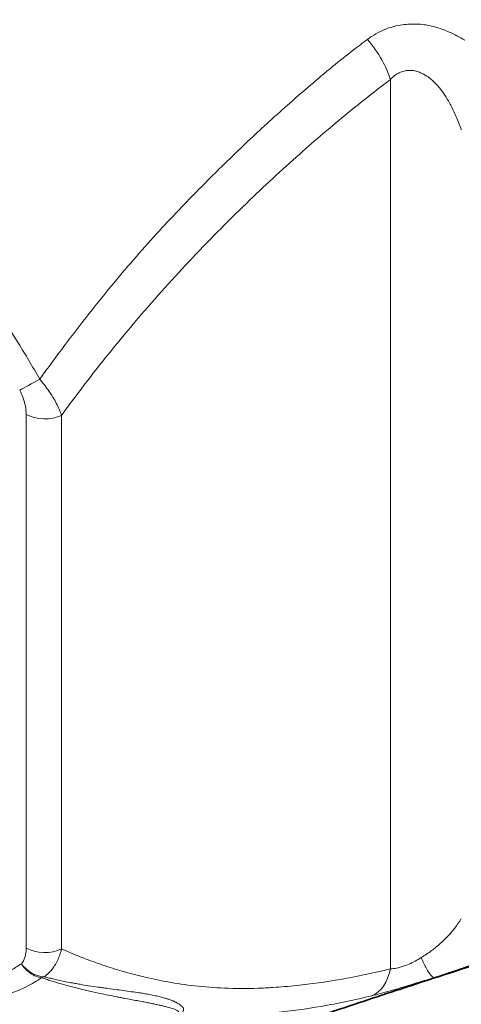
# Model space of a CAD drawing. Header units: millimetres. Extents: x 5 to 415, y 5 to 292.
# Tile 196 of 199: x 389.37 to 393.57, y 234.86 to 244.23. Entities that reach past the tile are written whole.
import ezdxf

# ---------------------------------------------------------------- set-up
doc = ezdxf.new("R2010")
doc.units = ezdxf.units.MM
doc.layers.add('Sichtbar (ISO)', color=7, linetype='Continuous', lineweight=35)
doc.layers.add('Sichtbar schmal (ISO)', color=7, linetype='Continuous', lineweight=18)

msp = doc.modelspace()

# ---------------------------------------------------------------- linework, layer by layer
at = {"layer": 'Sichtbar (ISO)'}
for p, q in [((389.92229776, 235.32560393), (389.92240462, 235.32566562)), ((389.98096936, 235.30261449), (389.98081988, 235.30252819)), ((390.12796386, 235.24833733), (390.12811818, 235.24842331)), ((390.31148538, 235.18870803), (390.31150993, 235.18872171)), ((392.94795881, 234.99463517), (392.94782447, 234.99459122))]:
    msp.add_line(p, q, dxfattribs=at)
for points, knots in [([(391.17686999, 249.23972141), (392.49175347, 248.48056674), (393.30473377, 247.92199815), (394.14284003, 247.18368908), (394.76758858, 246.61495897), (396.06809212, 244.80464678), (396.49203485, 243.95653623), (397.02208353, 242.71712094), (397.22513409, 242.10943687), (397.52276897, 240.8473048), (397.59973825, 240.20961189), (397.5997002, 239.60939444)], [0.0000081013, 0.0000081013, 0.0000081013, 0.0000081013, 1.1157262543, 1.1157262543, 1.4986481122, 1.4986481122, 1.8523908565, 1.8523908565, 2.1873730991, 2.1873730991, 2.5583160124, 2.5583160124, 2.5583160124, 2.5583160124]), ([(397.49526807, 239.54706708), (397.49526958, 240.00176507), (397.451097, 240.48052108), (397.27691745, 241.43602302), (397.15485373, 241.90422306), (396.66837118, 243.3541197), (396.22327687, 244.23109051), (395.25100605, 245.81344882), (394.67887576, 246.48519262), (393.51591049, 247.63845906), (392.65979267, 248.26301882), (391.07083907, 249.1804073)], [-3.771531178, -3.771531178, -3.771531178, -3.771531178, -3.3916207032, -3.3916207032, -3.0402912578, -3.0402912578, -2.3111990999, -2.3111990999, -1.3483001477, -1.3483001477, -0.00001253, -0.00001253, -0.00001253, -0.00001253]), ([(395.94890898, 236.20705077), (395.60568173, 236.00941638), (395.23785308, 235.82942006), (394.56316471, 235.54633459), (394.26299519, 235.43416182), (393.66568915, 235.22781288), (393.37655347, 235.13450962), (393.04314879, 235.02574157), (392.99553669, 235.01019811), (392.94795955, 234.9946329)], [0, 0, 0, 0, 0.26739982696, 0.26739982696, 0.45857855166, 0.45857855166, 0.64668931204, 0.64668931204, 0.67806168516, 0.67806168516, 0.67806168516, 0.67806168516]), ([(392.94782371, 234.99459354), (392.71351631, 234.9179334), (392.47151802, 234.83783869), (391.82092379, 234.61766243), (391.40482906, 234.47095912), (390.60327374, 234.17641724), (390.20975081, 234.02513325), (389.83025472, 233.87380889)], [0, 0, 0, 0, 0.15490370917, 0.15490370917, 0.41457651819, 0.41457651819, 0.67620412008, 0.67620412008, 0.67620412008, 0.67620412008])]:
    msp.add_open_spline(points, degree=3, knots=knots, dxfattribs=at)
at = {"layer": 'Sichtbar schmal (ISO)'}
for p, q in [((392.89470718, 235.20177725), (392.89470808, 243.65914062)), ((389.43108662, 240.47275163), (389.43108757, 235.39856907)), ((389.76856113, 240.46424566), (389.76856081, 235.39006318))]:
    msp.add_line(p, q, dxfattribs=at)
for centre, major_axis, ratio, start_param, end_param in [((392.57331386, 243.88027854), (0.30332791, -0.3974823), 0.3617283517, 0.7354260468, 1.6973463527), ((389.54639687, 240.80592135), (-0.21787614, -0.12259686), 0.0156444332, 0.6155737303, 1.623685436), ((389.60786332, 240.5748137), (-0.25, 0), 0.5773502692, 0.7854055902, 2.2689331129), ((389.23910954, 235.53625099), (-0.11408054, 0.30870039), 0.5001825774, 3.3787548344, 4.0755950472), ((389.60786332, 235.50063191), (0.25, 0), 0.5773502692, 3.9269961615, 5.4105237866), ((389.56305286, 235.35166501), (0.17982102, -0.17367902), 0.8055583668, 4.485460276, 5.5398684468), ((392.57331444, 235.42291606), (0.11978882, -0.4854386), 0.6379128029, 0.0814841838, 0.9478946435), ((389.56304457, 235.35165641), (0.07752703, 0.23767533), 0.7262016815, 3.6451758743, 3.7644367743)]:
    msp.add_ellipse(centre, major_axis=major_axis, ratio=ratio, start_param=start_param, end_param=end_param, dxfattribs=at)
for points, knots in [([(393.60309847, 244.03037433), (393.55298505, 244.06103733), (393.50378551, 244.08707523), (393.45539802, 244.10855793), (393.41678565, 244.12570075), (393.37870229, 244.13994412), (393.34149467, 244.15121151), (393.30420596, 244.16250346), (393.26771561, 244.17079361), (393.23172836, 244.17640412), (393.18680688, 244.18340749), (393.14266959, 244.186292), (393.09897087, 244.18531172), (393.07465761, 244.1847663), (393.05045697, 244.1831301), (393.02654023, 244.18032592), (392.9730342, 244.17405247), (392.92095304, 244.16192143), (392.87202743, 244.14492214), (392.86250796, 244.14161459), (392.85311309, 244.1381104), (392.84383905, 244.13441085), (392.78414331, 244.11059731), (392.72910899, 244.07900995), (392.67766091, 244.03929066)], [0, 0, 0, 0, 0.1390447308, 0.1390447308, 0.1390447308, 0.25, 0.25, 0.25, 0.3611970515, 0.3611970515, 0.3611970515, 0.5, 0.5, 0.5, 0.5772277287, 0.5772277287, 0.5772277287, 0.75, 0.75, 0.75, 0.7836163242, 0.7836163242, 0.7836163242, 1, 1, 1, 1]), ([(390.91307539, 242.44757817), (391.03509084, 242.57488251), (391.15522999, 242.6959836), (391.26825537, 242.80724203), (391.32081375, 242.85897875), (391.37183039, 242.90859683), (391.42076721, 242.95577355), (391.54896557, 243.07936103), (391.66309152, 243.18606362), (391.78815898, 243.29912043), (391.81350037, 243.32202821), (391.83929687, 243.34518386), (391.86576542, 243.36875996), (391.99245365, 243.4816039), (392.13402553, 243.60438192), (392.25877533, 243.70868438), (392.28872061, 243.73372143), (392.31768705, 243.75771835), (392.34522025, 243.7803254), (392.48745469, 243.89711166), (392.5921498, 243.9764069), (392.67766091, 244.03929066)], [0, 0, 0, 0, 0.1706468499, 0.1706468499, 0.1706468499, 0.25, 0.25, 0.25, 0.4578791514, 0.4578791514, 0.4578791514, 0.5, 0.5, 0.5, 0.7016059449, 0.7016059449, 0.7016059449, 0.75, 0.75, 0.75, 1, 1, 1, 1]), ([(392.89470818, 243.65914044), (392.9076322, 243.67256455), (392.9211458, 243.68459441), (392.93529632, 243.69509729), (392.94796911, 243.70450335), (392.96115779, 243.71268294), (392.97477413, 243.71952792), (392.97636192, 243.72032611), (392.97795555, 243.72110616), (392.97955482, 243.72186806), (392.99486882, 243.72916372), (393.01069696, 243.73478746), (393.02692529, 243.73861258), (393.03849641, 243.74133996), (393.05027319, 243.74315624), (393.06218858, 243.74403316), (393.06698436, 243.74438611), (393.07180262, 243.74458691), (393.07663888, 243.74463787), (393.0934911, 243.74481543), (393.11055233, 243.74316608), (393.12818007, 243.73953432), (393.13852678, 243.73740264), (393.1490705, 243.73458472), (393.15982282, 243.73098839), (393.16738927, 243.72845763), (393.17505862, 243.72554058), (393.18283729, 243.72220634), (393.20166985, 243.71413397), (393.22113863, 243.7036063), (393.24070686, 243.69058527), (393.24908721, 243.68500884), (393.2574897, 243.67897612), (393.26589189, 243.67248697), (393.27710892, 243.66382387), (393.28832524, 243.65434697), (393.29951331, 243.64405677), (393.31908188, 243.62605863), (393.33854897, 243.6055751), (393.35780648, 243.58249021), (393.36214482, 243.57728964), (393.36647327, 243.57195633), (393.37078902, 243.56649124), (393.38563053, 243.54769724), (393.40032205, 243.52734203), (393.41479561, 243.50540926), (393.42917846, 243.48361394), (393.44334372, 243.46026202), (393.45723396, 243.43533208), (393.46138617, 243.42787977), (393.46551369, 243.42028675), (393.46961514, 243.41255118), (393.48743702, 243.37893806), (393.50476187, 243.34264244), (393.52148899, 243.3035024), (393.53821611, 243.26436236), (393.5543433, 243.22237619), (393.56965417, 243.17762652)], [0.00000020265, 0.00000020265, 0.00000020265, 0.00000020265, 0.07692307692, 0.07692307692, 0.07692307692, 0.14581294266, 0.14581294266, 0.14581294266, 0.15384615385, 0.15384615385, 0.15384615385, 0.23076923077, 0.23076923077, 0.23076923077, 0.28561689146, 0.28561689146, 0.28561689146, 0.30769230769, 0.30769230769, 0.30769230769, 0.38461538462, 0.38461538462, 0.38461538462, 0.42976586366, 0.42976586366, 0.42976586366, 0.46153846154, 0.46153846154, 0.46153846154, 0.53846153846, 0.53846153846, 0.53846153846, 0.57140486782, 0.57140486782, 0.57140486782, 0.61538461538, 0.61538461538, 0.61538461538, 0.69230769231, 0.69230769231, 0.69230769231, 0.7096369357, 0.7096369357, 0.7096369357, 0.76923076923, 0.76923076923, 0.76923076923, 0.82845110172, 0.82845110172, 0.82845110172, 0.84615384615, 0.84615384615, 0.84615384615, 0.92307692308, 0.92307692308, 0.92307692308, 1, 1, 1, 1]), ([(389.76856131, 240.46424623), (389.85246865, 240.58044179), (389.93824247, 240.69526121), (390.02565935, 240.80863689), (390.16730967, 240.99235084), (390.31327418, 241.17227394), (390.46278881, 241.34822851), (390.63134309, 241.54658967), (390.80440923, 241.73990719), (390.98112253, 241.92795765), (391.15909614, 242.11734929), (391.34076913, 242.30139846), (391.52546166, 242.47984146), (391.69214434, 242.64088401), (391.86128638, 242.79736043), (392.03247687, 242.94903597), (392.18375924, 243.08307283), (392.33664132, 243.2133605), (392.49087216, 243.33970659), (392.62452938, 243.44919875), (392.75919952, 243.55573077), (392.89470801, 243.65914082)], [0, 0, 0, 0, 0.09357917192, 0.09357917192, 0.09357917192, 0.24521485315, 0.24521485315, 0.24521485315, 0.41616029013, 0.41616029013, 0.41616029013, 0.58832490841, 0.58832490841, 0.58832490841, 0.7437013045, 0.7437013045, 0.7437013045, 0.88100864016, 0.88100864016, 0.88100864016, 0.99999987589, 0.99999987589, 0.99999987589, 0.99999987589]), ([(388.21579737, 242.5641709), (388.23204124, 242.54886542), (388.24823888, 242.5334047), (388.26439882, 242.51778936), (388.29563673, 242.48760422), (388.32673391, 242.45684117), (388.35759209, 242.42555959), (388.38485855, 242.397919), (388.41193835, 242.36987365), (388.4388006, 242.34150013), (388.46229613, 242.31668274), (388.48562523, 242.29161427), (388.50879496, 242.26633019), (388.52977932, 242.2434309), (388.55063296, 242.22035476), (388.57135617, 242.19712959), (388.59116114, 242.17493352), (388.610847, 242.15260135), (388.63044197, 242.13012335), (388.65013548, 242.1075323), (388.6697372, 242.08479395), (388.68926105, 242.06188254), (388.70895929, 242.03876647), (388.72857826, 242.01547422), (388.74810205, 241.99201087), (388.76760784, 241.96856914), (388.78701863, 241.94495662), (388.80632231, 241.92118382), (388.82535976, 241.89773889), (388.84429302, 241.87413807), (388.86311935, 241.85038302), (388.88190679, 241.82667705), (388.90058774, 241.8028175), (388.91915709, 241.77880706), (388.93867059, 241.75357584), (388.95806085, 241.72817801), (388.97732165, 241.70261875), (388.99855153, 241.67444651), (389.01962413, 241.64607813), (389.04053137, 241.61752123), (389.06422035, 241.58516479), (389.08769704, 241.55256632), (389.11095071, 241.51973825), (389.13699873, 241.48296531), (389.16276691, 241.44590426), (389.18824178, 241.40857579), (389.21635153, 241.3673864), (389.24410417, 241.3258714), (389.27148539, 241.28405558), (389.30173526, 241.23785886), (389.33153182, 241.19129499), (389.36085537, 241.14441502), (389.39345842, 241.09229207), (389.42547674, 241.03977836), (389.45690461, 240.98693137), (389.49194747, 240.92800565), (389.52625624, 240.86866556), (389.55983005, 240.80899858)], [0, 0, 0, 0, 0.031691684, 0.031691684, 0.031691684, 0.0929531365, 0.0929531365, 0.0929531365, 0.1470841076, 0.1470841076, 0.1470841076, 0.1944307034, 0.1944307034, 0.1944307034, 0.2373115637, 0.2373115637, 0.2373115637, 0.278292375, 0.278292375, 0.278292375, 0.3194792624, 0.3194792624, 0.3194792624, 0.3610340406, 0.3610340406, 0.3610340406, 0.4025505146, 0.4025505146, 0.4025505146, 0.4434943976, 0.4434943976, 0.4434943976, 0.4843536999, 0.4843536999, 0.4843536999, 0.5272904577, 0.5272904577, 0.5272904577, 0.5746167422, 0.5746167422, 0.5746167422, 0.6282398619, 0.6282398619, 0.6282398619, 0.6883067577, 0.6883067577, 0.6883067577, 0.7545864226, 0.7545864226, 0.7545864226, 0.8278099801, 0.8278099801, 0.8278099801, 0.9092227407, 0.9092227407, 0.9092227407, 1, 1, 1, 1]), ([(389.55983005, 240.80899858), (389.59324013, 240.77061345), (389.62343076, 240.73018672), (389.64949674, 240.6919827), (389.67556271, 240.65377868), (389.697645, 240.61772601), (389.71781681, 240.5796941), (389.73798863, 240.54166218), (389.75586052, 240.50191147), (389.76856113, 240.46424568)], [0, 0, 0, 0, 0.3333333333, 0.3333333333, 0.3333333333, 0.6666666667, 0.6666666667, 0.6666666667, 1, 1, 1, 1]), ([(389.36962201, 240.7038604), (389.38311142, 240.67988612), (389.39457613, 240.65414995), (389.40371036, 240.62809244), (389.41243306, 240.60320893), (389.41903054, 240.57803238), (389.42356124, 240.55323447), (389.42860759, 240.52561421), (389.43108994, 240.49846367), (389.43108925, 240.47275011)], [0.00000000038, 0.00000000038, 0.00000000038, 0.00000000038, 0.33128175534, 0.33128175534, 0.33128175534, 0.64763796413, 0.64763796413, 0.64763796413, 1, 1, 1, 1]), ([(393.56965108, 235.67876012), (393.55092046, 235.6478689), (393.51134837, 235.59073327), (393.44275443, 235.51145845), (393.36910628, 235.44026857), (393.28540881, 235.3716904), (393.22217941, 235.3285608), (393.18784027, 235.30765886)], [0.0000010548, 0.0000010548, 0.0000010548, 0.0000010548, 0.22738049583, 0.42804368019, 0.61065916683, 0.79410038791, 1, 1, 1, 1]), ([(389.76856081, 235.39006317), (389.75829264, 235.35030946), (389.74478525, 235.3132502), (389.72835627, 235.27958788), (389.71192728, 235.24592557), (389.6925492, 235.2156901), (389.67106325, 235.18983216), (389.65522234, 235.17076794), (389.63824052, 235.15406387), (389.62029934, 235.13991496), (389.61390584, 235.13487287), (389.60739043, 235.13015487), (389.60076129, 235.12576851)], [0, 0, 0, 0, 0.33333333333, 0.33333333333, 0.33333333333, 0.66666666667, 0.66666666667, 0.66666666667, 0.91242262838, 0.91242262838, 0.91242262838, 0.99999999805, 0.99999999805, 0.99999999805, 0.99999999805]), ([(389.76856081, 235.39006317), (389.79291492, 235.37943977), (389.81725963, 235.36900392), (389.84160067, 235.35877157), (389.89211081, 235.33753841), (389.94260565, 235.31718237), (389.99309635, 235.29779539), (390.04879392, 235.27640912), (390.10448634, 235.25620208), (390.1601428, 235.23723468), (390.22185452, 235.21620369), (390.2835221, 235.19669729), (390.34508244, 235.17877159), (390.41366038, 235.15880243), (390.48210393, 235.14079285), (390.55020196, 235.12461159), (390.62700506, 235.10636186), (390.70336893, 235.0904387), (390.7790233, 235.0766726), (390.86364461, 235.06127487), (390.9475724, 235.0489352), (391.03145111, 235.03942852), (391.12604355, 235.02870756), (391.22056955, 235.02158105), (391.31595215, 235.01774608), (391.42168382, 235.01349501), (391.52846596, 235.01328043), (391.63768708, 235.01696848), (391.68350356, 235.01851555), (391.72975154, 235.02075425), (391.77653845, 235.02368767), (391.85116358, 235.02836647), (391.92709635, 235.0346763), (392.00423431, 235.04270662), (392.13993194, 235.0568332), (392.27936621, 235.07629624), (392.42184084, 235.10125129), (392.57623275, 235.1282937), (392.73419666, 235.1617854), (392.89470718, 235.20177756)], [0, 0, 0, 0, 0.02394851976, 0.02394851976, 0.02394851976, 0.0736441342, 0.0736441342, 0.0736441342, 0.12846461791, 0.12846461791, 0.12846461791, 0.18924940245, 0.18924940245, 0.18924940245, 0.25696337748, 0.25696337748, 0.25696337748, 0.33333333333, 0.33333333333, 0.33333333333, 0.41875505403, 0.41875505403, 0.41875505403, 0.51508758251, 0.51508758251, 0.51508758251, 0.62187223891, 0.62187223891, 0.62187223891, 0.66666666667, 0.66666666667, 0.66666666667, 0.73811379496, 0.73811379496, 0.73811379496, 0.86380036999, 0.86380036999, 0.86380036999, 0.99999999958, 0.99999999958, 0.99999999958, 0.99999999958]), ([(393.18784027, 235.30765886), (393.16933546, 235.29638731), (393.15059688, 235.28569569), (393.13170851, 235.27570146), (393.1119173, 235.26522952), (393.09196164, 235.25552324), (393.07218644, 235.24686618), (393.05194702, 235.23800591), (393.03189663, 235.2302447), (393.01237455, 235.22380421), (392.99214392, 235.21712996), (392.97248065, 235.21187403), (392.95374378, 235.20819695), (392.93277362, 235.20408159), (392.91296387, 235.20194388), (392.89470699, 235.20177684)], [0, 0, 0, 0, 0.18263856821, 0.18263856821, 0.18263856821, 0.37400697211, 0.37400697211, 0.37400697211, 0.56986776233, 0.56986776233, 0.56986776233, 0.77283729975, 0.77283729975, 0.77283729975, 0.99999928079, 0.99999928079, 0.99999928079, 0.99999928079]), ([(393.31024498, 235.11934116), (393.30267619, 235.11853866), (393.29232899, 235.12549258), (393.27997956, 235.14001132), (393.26763014, 235.15453005), (393.25336684, 235.17629956), (393.23769217, 235.20478835), (393.22201751, 235.23327714), (393.20488656, 235.26874326), (393.18784027, 235.30765886)], [0, 0, 0, 0, 0.3333333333, 0.3333333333, 0.3333333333, 0.6666666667, 0.6666666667, 0.6666666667, 1, 1, 1, 1]), ([(389.38626983, 235.24960347), (389.35580568, 235.22945587), (389.32493102, 235.21018535), (389.29336572, 235.19236987), (389.25851152, 235.17269814), (389.22281526, 235.15480045), (389.18606756, 235.13890106), (389.14412234, 235.1207529), (389.10080721, 235.10520829), (389.05618321, 235.09244928), (389.00569063, 235.07801231), (388.95352228, 235.06714178), (388.89991507, 235.05943103), (388.84287574, 235.05122662), (388.7842074, 235.04659954), (388.72437493, 235.04471702), (388.66634708, 235.04289127), (388.60722426, 235.04364702), (388.54746947, 235.04596818), (388.49143244, 235.04814492), (388.43483964, 235.05169834), (388.37789294, 235.05673999), (388.32406475, 235.06150555), (388.26992035, 235.0676008), (388.21531967, 235.07541018), (388.1638081, 235.08277773), (388.11189042, 235.09167092), (388.059608, 235.10196157), (388.05672737, 235.10252856), (388.05384564, 235.10309979), (388.05096255, 235.10367631)], [0, 0, 0, 0, 0.0850129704, 0.0850129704, 0.0850129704, 0.1788837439, 0.1788837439, 0.1788837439, 0.2860314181, 0.2860314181, 0.2860314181, 0.4072702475, 0.4072702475, 0.4072702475, 0.5362711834, 0.5362711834, 0.5362711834, 0.6613813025, 0.6613813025, 0.6613813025, 0.7787074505, 0.7787074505, 0.7787074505, 0.8896085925, 0.8896085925, 0.8896085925, 0.9942353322, 0.9942353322, 0.9942353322, 1, 1, 1, 1]), ([(389.57843307, 235.11631767), (389.5432, 235.12073931), (389.50484658, 235.13533137), (389.47082387, 235.15893504), (389.43680509, 235.18253598), (389.4071149, 235.21514283), (389.38627314, 235.24959733)], [0.00000024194, 0.00000024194, 0.00000024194, 0.00000024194, 0.5, 0.5, 0.5, 0.99994218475, 0.99994218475, 0.99994218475, 0.99994218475]), ([(393.77489807, 235.2772115), (393.7420903, 235.265106), (393.70890095, 235.25316419), (393.67451492, 235.24104237), (393.65676911, 235.23478659), (393.63869986, 235.2284826), (393.62016683, 235.22207776), (393.58466102, 235.20980728), (393.54762993, 235.19721935), (393.5112925, 235.18505094), (393.49191029, 235.17856037), (393.472744, 235.17219349), (393.45427317, 235.16609727), (393.40117355, 235.14857197), (393.35333655, 235.13312145), (393.31024498, 235.11934116)], [0, 0, 0, 0, 0.2198658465, 0.2198658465, 0.2198658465, 0.3333333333, 0.3333333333, 0.3333333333, 0.5507158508, 0.5507158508, 0.5507158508, 0.6666666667, 0.6666666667, 0.6666666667, 1, 1, 1, 1]), ([(388.19033357, 234.96155411), (388.23301935, 234.95372905), (388.27609906, 234.94657323), (388.31947461, 234.9402443), (388.41961385, 234.92563297), (388.52136387, 234.91534896), (388.62701527, 234.90907346), (388.6561984, 234.90734003), (388.68567373, 234.90591872), (388.71545186, 234.90493288), (388.78195691, 234.90273117), (388.85087246, 234.9024697), (388.91828412, 234.90585654), (389.01469832, 234.91070052), (389.10788157, 234.92341205), (389.18979478, 234.94305466), (389.20930665, 234.94773356), (389.22819514, 234.95277296), (389.24638446, 234.9580745), (389.31908781, 234.97926497), (389.37948582, 235.00481361), (389.43251292, 235.0315685), (389.48738842, 235.05925602), (389.53438218, 235.0882088), (389.57843312, 235.11631766)], [0, 0, 0, 0, 0.0844661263, 0.0844661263, 0.0844661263, 0.279469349, 0.279469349, 0.279469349, 0.3333333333, 0.3333333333, 0.3333333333, 0.4536306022, 0.4536306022, 0.4536306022, 0.6256833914, 0.6256833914, 0.6256833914, 0.6666666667, 0.6666666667, 0.6666666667, 0.8304782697, 0.8304782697, 0.8304782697, 1, 1, 1, 1]), ([(389.57843312, 235.11631766), (389.57995679, 235.11581044), (389.58148252, 235.11530468), (389.58300814, 235.11479956), (389.59610537, 235.11046311), (389.60919412, 235.10617337), (389.6223037, 235.10194311), (389.6367052, 235.09729598), (389.65113184, 235.09272059), (389.66557385, 235.08821492), (389.68146574, 235.08325692), (389.69737624, 235.07838335), (389.71330605, 235.07359614), (389.73084992, 235.06832387), (389.7484172, 235.06315635), (389.76600472, 235.05809337), (389.78539247, 235.05251214), (389.80480481, 235.04705799), (389.8242386, 235.04172985), (389.84575683, 235.03583021), (389.86730137, 235.03008512), (389.88886606, 235.02449008), (389.91303215, 235.0182201), (389.93722355, 235.01213863), (389.96143266, 235.0062356), (389.98858218, 234.99961559), (390.01575396, 234.99322011), (390.04293709, 234.98702928), (390.07183346, 234.98044826), (390.10074265, 234.97409855), (390.12964977, 234.9679478), (390.15752354, 234.96201693), (390.18539539, 234.95627099), (390.21325198, 234.95067435), (390.2388871, 234.94552402), (390.2645093, 234.94050005), (390.29010298, 234.93556892), (390.30050921, 234.93356395), (390.31091073, 234.93157429), (390.32130682, 234.92959759)], [0, 0, 0, 0, 0.00623413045, 0.00623413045, 0.00623413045, 0.05975334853, 0.05975334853, 0.05975334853, 0.11854671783, 0.11854671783, 0.11854671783, 0.18324255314, 0.18324255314, 0.18324255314, 0.25449359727, 0.25449359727, 0.25449359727, 0.33303778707, 0.33303778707, 0.33303778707, 0.42000654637, 0.42000654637, 0.42000654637, 0.51746656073, 0.51746656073, 0.51746656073, 0.62676393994, 0.62676393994, 0.62676393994, 0.74294989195, 0.74294989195, 0.74294989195, 0.85498249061, 0.85498249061, 0.85498249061, 0.95808085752, 0.95808085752, 0.95808085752, 0.99999999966, 0.99999999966, 0.99999999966, 0.99999999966]), ([(390.37245039, 234.99267961), (390.34802054, 234.9959525), (390.32238726, 234.99933199), (390.29539289, 235.00289185), (390.26713925, 235.00661777), (390.2373945, 235.0105405), (390.20597726, 235.0147747), (390.19079028, 235.0168215), (390.17521249, 235.01894171), (390.15922358, 235.02115114), (390.14392821, 235.02326474), (390.1282547, 235.02545799), (390.11225475, 235.02774419), (390.08358925, 235.03184013), (390.05387553, 235.03623536), (390.02341472, 235.04099145), (389.99739064, 235.0450548), (389.97082145, 235.04938158), (389.94390016, 235.0539958), (389.92716139, 235.05686476), (389.91028655, 235.05984465), (389.89332242, 235.06293799), (389.8865185, 235.06417865), (389.87970025, 235.06543764), (389.8728668, 235.06671526), (389.85164048, 235.07068388), (389.8302675, 235.0748321), (389.80872078, 235.0791696), (389.78946745, 235.08304543), (389.77007544, 235.08707241), (389.75052651, 235.09125856), (389.73303873, 235.09500335), (389.71542533, 235.09887554), (389.69767288, 235.10288193), (389.68177109, 235.10647066), (389.66575775, 235.11016708), (389.64962303, 235.11397641), (389.63513648, 235.1173966), (389.62055204, 235.12090784), (389.60586091, 235.12451399), (389.60416247, 235.12493089), (389.6024626, 235.12534907), (389.60076129, 235.12576852)], [0, 0, 0, 0, 0.130585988, 0.130585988, 0.130585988, 0.2672637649, 0.2672637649, 0.2672637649, 0.3333333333, 0.3333333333, 0.3333333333, 0.3965370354, 0.3965370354, 0.3965370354, 0.5097728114, 0.5097728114, 0.5097728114, 0.6065153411, 0.6065153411, 0.6065153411, 0.6666666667, 0.6666666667, 0.6666666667, 0.6907919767, 0.6907919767, 0.6907919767, 0.765730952, 0.765730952, 0.765730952, 0.8326935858, 0.8326935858, 0.8326935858, 0.8925960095, 0.8925960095, 0.8925960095, 0.9462537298, 0.9462537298, 0.9462537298, 0.9944302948, 0.9944302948, 0.9944302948, 1, 1, 1, 1]), ([(393.31020777, 235.11933727), (393.28468187, 235.11116151), (393.2591583, 235.10304435), (393.23382734, 235.09504448), (393.1849891, 235.07962068), (393.13686792, 235.06463271), (393.09081707, 235.05053533), (393.02087012, 235.02912273), (392.95570385, 235.00975363), (392.89321283, 234.99202964), (392.8307218, 234.97430566), (392.77089829, 234.9582521), (392.7179109, 234.94530785)], [0.00005189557, 0.00005189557, 0.00005189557, 0.00005189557, 0.11387730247, 0.11387730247, 0.11387730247, 0.33333333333, 0.33333333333, 0.33333333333, 0.66666666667, 0.66666666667, 0.66666666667, 1, 1, 1, 1]), ([(393.31005732, 235.1192815), (393.30060436, 235.11586685), (393.29113213, 235.11246038), (393.28164982, 235.10906247), (393.17250877, 235.06995263), (393.0620323, 235.03197751), (392.949442, 234.99512313)], [0.00052219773, 0.00052219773, 0.00052219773, 0.00052219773, 0.08041669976, 0.08041669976, 0.08041669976, 1, 1, 1, 1]), ([(390.32130737, 234.92959781), (390.3345271, 234.92708424), (390.36948753, 234.92048685), (390.42429392, 234.91028679), (390.48392286, 234.89920855), (390.53832994, 234.88897447), (390.58789114, 234.87941242), (390.63296257, 234.87038782), (390.67381106, 234.8618074), (390.71062578, 234.85361136), (390.74358535, 234.8457553), (390.7729037, 234.83819325), (390.79876304, 234.8308857), (390.82117237, 234.82383882), (390.84000935, 234.8171149), (390.85523638, 234.81078572), (390.86701548, 234.80487348), (390.8755884, 234.79934839), (390.88111192, 234.79417681), (390.88359911, 234.78936045), (390.88297683, 234.78483323), (390.88019599, 234.7820033), (390.8781536, 234.78068764)], [0, 0, 0, 0, 0.0604847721, 0.1600719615, 0.2515702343, 0.3355134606, 0.4126052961, 0.4835079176, 0.5486734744, 0.6083981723, 0.6629941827, 0.7128743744, 0.7585451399, 0.8002420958, 0.8375624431, 0.8702520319, 0.8987869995, 0.9238164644, 0.9458689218, 0.9654532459, 0.9828738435, 1, 1, 1, 1]), ([(390.37245039, 234.99267961), (390.37386181, 234.99248188), (390.37526924, 234.99228476), (390.37667268, 234.99208821), (390.40263001, 234.98845299), (390.42722645, 234.98501408), (390.45056558, 234.9816631), (390.47423085, 234.9782653), (390.49660345, 234.97495795), (390.51778984, 234.97164365), (390.52456399, 234.97058393), (390.53121689, 234.96952367), (390.53775203, 234.96846006), (390.55189736, 234.96615788), (390.56549179, 234.96384109), (390.5784252, 234.96154715), (390.59828856, 234.95802407), (390.61659155, 234.95455342), (390.63294279, 234.95128596), (390.6422389, 234.94942832), (390.65090448, 234.94763683), (390.65886983, 234.94594235), (390.66729903, 234.94414919), (390.67494148, 234.94246035), (390.68194674, 234.94085883), (390.70078647, 234.93655176), (390.71502155, 234.93287869), (390.72751624, 234.92949724), (390.74200673, 234.92557567), (390.75415717, 234.9220559), (390.76465508, 234.91881641), (390.76657503, 234.91822394), (390.76843967, 234.91764084), (390.77025312, 234.91706632), (390.78198219, 234.91335045), (390.79157121, 234.90999798), (390.79922574, 234.90726678), (390.80688028, 234.90453558), (390.81260213, 234.90242253), (390.8177897, 234.90050533), (390.82151349, 234.89912911), (390.82495797, 234.89784838), (390.82921203, 234.89602139), (390.83088427, 234.89530321), (390.832681, 234.89450042), (390.83466458, 234.89357286), (390.84014613, 234.8910096), (390.84706682, 234.88750966), (390.85442174, 234.88372546), (390.856499, 234.88265668), (390.85861137, 234.88156523), (390.86073752, 234.88046574), (390.86584049, 234.87782686), (390.87099516, 234.87511701), (390.87639188, 234.87190746), (390.88120509, 234.86904494), (390.8862158, 234.86578526), (390.89144118, 234.86180986), (390.89233546, 234.8611295), (390.89324004, 234.86043134), (390.8941498, 234.85971892), (390.89889247, 234.85600499), (390.90375947, 234.8518986), (390.90810543, 234.84791247), (390.91233391, 234.84403408), (390.91605902, 234.84026482), (390.91893895, 234.83714333), (390.91956882, 234.83646064), (390.9201596, 234.83580938), (390.92070953, 234.83519568), (390.9238326, 234.83171047), (390.92534634, 234.82923224), (390.92622432, 234.82690243), (390.92707369, 234.82464853), (390.92733227, 234.82252764), (390.92738028, 234.81963667), (390.92739974, 234.81846505), (390.92741698, 234.81718685), (390.92739975, 234.81583567), (390.92736107, 234.81280175), (390.92712426, 234.809394), (390.92636811, 234.80597807), (390.92577113, 234.80328118), (390.92483462, 234.80057676), (390.92358465, 234.79807453), (390.9218725, 234.7946471), (390.9194211, 234.79154995), (390.91626509, 234.78868945), (390.91289895, 234.78563849), (390.90880183, 234.78288611), (390.90392889, 234.78039031)], [0, 0, 0, 0, 0.0017385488, 0.0017385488, 0.0017385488, 0.0338936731, 0.0338936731, 0.0338936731, 0.0664981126, 0.0664981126, 0.0664981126, 0.0769230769, 0.0769230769, 0.0769230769, 0.0994879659, 0.0994879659, 0.0994879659, 0.1341435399, 0.1341435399, 0.1341435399, 0.1538461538, 0.1538461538, 0.1538461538, 0.1746960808, 0.1746960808, 0.1746960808, 0.2307692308, 0.2307692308, 0.2307692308, 0.2957990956, 0.2957990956, 0.2957990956, 0.3076923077, 0.3076923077, 0.3076923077, 0.3846153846, 0.3846153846, 0.3846153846, 0.4615384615, 0.4615384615, 0.4615384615, 0.5167559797, 0.5167559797, 0.5167559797, 0.5384615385, 0.5384615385, 0.5384615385, 0.5984437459, 0.5984437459, 0.5984437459, 0.6153846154, 0.6153846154, 0.6153846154, 0.6560442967, 0.6560442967, 0.6560442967, 0.6923076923, 0.6923076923, 0.6923076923, 0.6985138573, 0.6985138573, 0.6985138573, 0.7308672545, 0.7308672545, 0.7308672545, 0.7623460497, 0.7623460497, 0.7623460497, 0.7692307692, 0.7692307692, 0.7692307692, 0.8083292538, 0.8083292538, 0.8083292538, 0.8461538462, 0.8461538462, 0.8461538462, 0.861482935, 0.861482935, 0.861482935, 0.8959024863, 0.8959024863, 0.8959024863, 0.9230769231, 0.9230769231, 0.9230769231, 0.9602992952, 0.9602992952, 0.9602992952, 1, 1, 1, 1]), ([(390.95130125, 234.77630481), (391.00152838, 234.77228898), (391.16092484, 234.76232802), (391.44546023, 234.75940552), (391.82328368, 234.78310704), (392.25125697, 234.84168386), (392.55632732, 234.90583084), (392.7179109, 234.94530785)], [0, 0, 0, 0, 0.0894364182, 0.2820383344, 0.4961096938, 0.7348201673, 1, 1, 1, 1])]:
    msp.add_open_spline(points, degree=3, knots=knots, dxfattribs=at)
for points in [[(390.26386433, 241.72179822), (390.33534421, 241.80811972), (390.47894331, 241.97690903), (390.69495174, 242.21901172), (390.84027776, 242.37264067), (390.91307523, 242.4475779)], [(390.26386433, 241.72179822), (390.18590416, 241.62777454), (390.03031474, 241.43429136), (389.79587218, 241.12960358), (389.63885596, 240.91721257), (389.55983005, 240.80899858)], [(392.94944276, 234.99512081), (392.94894817, 234.99495891), (392.94845352, 234.99479703), (392.94795881, 234.99463517)]]:
    msp.add_open_spline(points, degree=3, dxfattribs=at)

doc.saveas('drawing.dxf')
